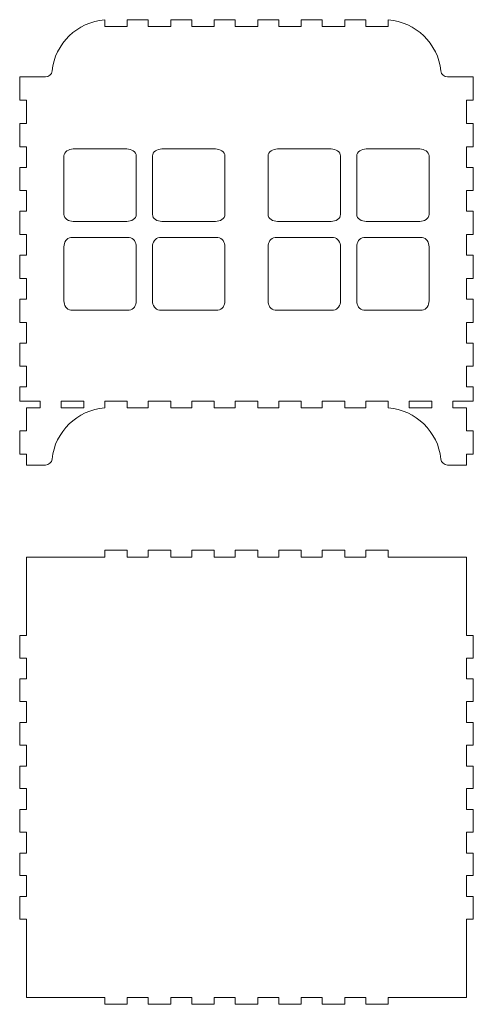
# Model space of a CAD drawing. Header units: millimetres. Extents: x -930 to 1034, y -929 to 949.
# Tile 20 of 31: x 83 to 281, y 117 to 547. Entities that reach past the tile are written whole.
import ezdxf

# ---------------------------------------------------------------- set-up
doc = ezdxf.new("R2010")
doc.units = ezdxf.units.MM
doc.header["$MEASUREMENT"] = 0
doc.layers.add('Layer 1', color=7, linetype='Continuous')

msp = doc.modelspace()

# ---------------------------------------------------------------- linework, layer by layer
at = {"layer": 'Layer 1', "color": 250, "lineweight": 9}
for points, knots in [([(278.251, 482.1207), (278.251, 482.1207), (278.251, 491.1374), (278.251, 491.1374), (278.251, 491.1374), (278.251, 491.1374), (281.2508, 491.1374), (281.2508, 491.1374), (281.2508, 491.1374), (281.2508, 491.1374), (281.2508, 501.2874), (281.2508, 501.2874), (281.2508, 501.2874), (281.2508, 501.2874), (278.251, 501.2874), (278.251, 501.2874), (278.251, 501.2874), (278.251, 501.2874), (278.251, 511.4374), (278.251, 511.4374), (278.251, 511.4374), (278.251, 511.4374), (281.2508, 511.4374), (281.2508, 511.4374), (281.2508, 511.4374), (281.2508, 511.4374), (281.2508, 521.5874), (281.2508, 521.5874), (281.2508, 521.5874), (281.2508, 521.5874), (270.0149, 521.5874), (270.0149, 521.5874), (270.0149, 521.5874), (268.5209, 521.5874), (267.2668, 522.7135), (267.1069, 524.199), (267.1069, 524.199), (265.8128, 536.2069), (256.1428, 545.5862), (244.1012, 546.5134), (244.1012, 546.5134), (244.1012, 546.5134), (244.1012, 543.5877), (244.1012, 543.5877), (244.1012, 543.5877), (244.1012, 543.5877), (234.2511, 543.5877), (234.2511, 543.5877), (234.2511, 543.5877), (234.2511, 543.5877), (234.2511, 546.5875), (234.2511, 546.5875), (234.2511, 546.5875), (234.2511, 546.5875), (225.1012, 546.5875), (225.1012, 546.5875), (225.1012, 546.5875), (225.1012, 546.5875), (225.1012, 543.5877), (225.1012, 543.5877), (225.1012, 543.5877), (225.1012, 543.5877), (215.2511, 543.5877), (215.2511, 543.5877), (215.2511, 543.5877), (215.2511, 543.5877), (215.2511, 546.5875), (215.2511, 546.5875), (215.2511, 546.5875), (215.2511, 546.5875), (206.1011, 546.5875), (206.1011, 546.5875), (206.1011, 546.5875), (206.1011, 546.5875), (206.1011, 543.5877), (206.1011, 543.5877), (206.1011, 543.5877), (206.1011, 543.5877), (196.2512, 543.5877), (196.2512, 543.5877), (196.2512, 543.5877), (196.2512, 543.5877), (196.2512, 546.5875), (196.2512, 546.5875), (196.2512, 546.5875), (196.2512, 546.5875), (187.1012, 546.5875), (187.1012, 546.5875), (187.1012, 546.5875), (187.1012, 546.5875), (187.1012, 543.5877), (187.1012, 543.5877), (187.1012, 543.5877), (187.1012, 543.5877), (177.2511, 543.5877), (177.2511, 543.5877), (177.2511, 543.5877), (177.2511, 543.5877), (177.2511, 546.5875), (177.2511, 546.5875), (177.2511, 546.5875), (177.2511, 546.5875), (168.1012, 546.5875), (168.1012, 546.5875), (168.1012, 546.5875), (168.1012, 546.5875), (168.1012, 543.5877), (168.1012, 543.5877), (168.1012, 543.5877), (168.1012, 543.5877), (158.2511, 543.5877), (158.2511, 543.5877), (158.2511, 543.5877), (158.2511, 543.5877), (158.2511, 546.5875), (158.2511, 546.5875), (158.2511, 546.5875), (158.2511, 546.5875), (149.1011, 546.5875), (149.1011, 546.5875), (149.1011, 546.5875), (149.1011, 546.5875), (149.1011, 543.5877), (149.1011, 543.5877), (149.1011, 543.5877), (149.1011, 543.5877), (139.2512, 543.5877), (139.2512, 543.5877), (139.2512, 543.5877), (139.2512, 543.5877), (139.2512, 546.5875), (139.2512, 546.5875), (139.2512, 546.5875), (139.2512, 546.5875), (130.1012, 546.5875), (130.1012, 546.5875), (130.1012, 546.5875), (130.1012, 546.5875), (130.1012, 543.5877), (130.1012, 543.5877), (130.1012, 543.5877), (130.1012, 543.5877), (120.2512, 543.5877), (120.2512, 543.5877), (120.2512, 543.5877), (120.2512, 543.5877), (120.2512, 546.5134), (120.2512, 546.5134), (120.2512, 546.5134), (108.2094, 545.5862), (98.5394, 536.2069), (97.2455, 524.199), (97.2455, 524.199), (97.0854, 522.7135), (95.8314, 521.5874), (94.3374, 521.5874), (94.3374, 521.5874), (94.3374, 521.5874), (83.1015, 521.5874), (83.1015, 521.5874), (83.1015, 521.5874), (83.1015, 521.5874), (83.1015, 511.4374), (83.1015, 511.4374), (83.1015, 511.4374), (83.1015, 511.4374), (86.1012, 511.4374), (86.1012, 511.4374), (86.1012, 511.4374), (86.1012, 511.4374), (86.1012, 501.2874), (86.1012, 501.2874), (86.1012, 501.2874), (86.1012, 501.2874), (83.1015, 501.2874), (83.1015, 501.2874), (83.1015, 501.2874), (83.1015, 501.2874), (83.1015, 491.1374), (83.1015, 491.1374), (83.1015, 491.1374), (83.1015, 491.1374), (86.1012, 491.1374), (86.1012, 491.1374), (86.1012, 491.1374), (86.1012, 491.1374), (86.1012, 482.1207), (86.1012, 482.1207), (86.1012, 482.1207), (86.1012, 482.1207), (83.1015, 482.1207), (83.1015, 482.1207), (83.1015, 482.1207), (83.1015, 482.1207), (83.1015, 471.9707), (83.1015, 471.9707), (83.1015, 471.9707), (83.1015, 471.9707), (86.1012, 471.9707), (86.1012, 471.9707), (86.1012, 471.9707), (86.1012, 471.9707), (86.1012, 462.954), (86.1012, 462.954), (86.1012, 462.954), (86.1012, 462.954), (83.1015, 462.954), (83.1015, 462.954), (83.1015, 462.954), (83.1015, 462.954), (83.1015, 452.804), (83.1015, 452.804), (83.1015, 452.804), (83.1015, 452.804), (86.1012, 452.804), (86.1012, 452.804), (86.1012, 452.804), (86.1012, 452.804), (86.1012, 443.7873), (86.1012, 443.7873), (86.1012, 443.7873), (86.1012, 443.7873), (83.1015, 443.7873), (83.1015, 443.7873), (83.1015, 443.7873), (83.1015, 443.7873), (83.1015, 433.6373), (83.1015, 433.6373), (83.1015, 433.6373), (83.1015, 433.6373), (86.1012, 433.6373), (86.1012, 433.6373), (86.1012, 433.6373), (86.1012, 433.6373), (86.1012, 424.6206), (86.1012, 424.6206), (86.1012, 424.6206), (86.1012, 424.6206), (83.1015, 424.6206), (83.1015, 424.6206), (83.1015, 424.6206), (83.1015, 424.6206), (83.1015, 414.4706), (83.1015, 414.4706), (83.1015, 414.4706), (83.1015, 414.4706), (86.1012, 414.4706), (86.1012, 414.4706), (86.1012, 414.4706), (86.1012, 414.4706), (86.1012, 405.454), (86.1012, 405.454), (86.1012, 405.454), (86.1012, 405.454), (83.1015, 405.454), (83.1015, 405.454), (83.1015, 405.454), (83.1015, 405.454), (83.1015, 395.304), (83.1015, 395.304), (83.1015, 395.304), (83.1015, 395.304), (86.1012, 395.304), (86.1012, 395.304), (86.1012, 395.304), (86.1012, 395.304), (86.1012, 386.2873), (86.1012, 386.2873), (86.1012, 386.2873), (86.1012, 386.2873), (83.1015, 386.2873), (83.1015, 386.2873), (83.1015, 386.2873), (83.1015, 386.2873), (83.1015, 380.1374), (83.1015, 380.1374), (83.1015, 380.1374), (83.1015, 380.1374), (92.1011, 380.1374), (92.1011, 380.1374), (92.1011, 380.1374), (92.1011, 380.1374), (92.1011, 377.1378), (92.1011, 377.1378), (92.1011, 377.1378), (92.1011, 377.1378), (86.1011, 377.1378), (86.1011, 377.1378), (86.1011, 377.1378), (86.1011, 377.1378), (86.1012, 367.1206), (86.1012, 367.1206), (86.1012, 367.1206), (86.1012, 367.1206), (83.1015, 367.1206), (83.1015, 367.1206), (83.1015, 367.1206), (83.1015, 367.1206), (83.1015, 356.9706), (83.1015, 356.9706), (83.1015, 356.9706), (83.1015, 356.9706), (86.1011, 356.9706), (86.1011, 356.9706), (86.1011, 356.9706), (86.1011, 356.9706), (86.1011, 352.2118), (86.1011, 352.2118), (86.1011, 352.2118), (86.1011, 352.2118), (94.3374, 352.2118), (94.3374, 352.2118), (94.3374, 352.2118), (95.8314, 352.2118), (97.0854, 353.3379), (97.2455, 354.8234), (97.2455, 354.8234), (98.5394, 366.8313), (108.2094, 376.2106), (120.2512, 377.1378), (120.2512, 377.1378), (120.2512, 377.1378), (120.2512, 380.1374), (120.2512, 380.1374), (120.2512, 380.1374), (120.2512, 380.1374), (130.1012, 380.1374), (130.1012, 380.1374), (130.1012, 380.1374), (130.1012, 380.1374), (130.1012, 377.1378), (130.1012, 377.1378), (130.1012, 377.1378), (130.1012, 377.1378), (139.2512, 377.1378), (139.2512, 377.1378), (139.2512, 377.1378), (139.2512, 377.1378), (139.2512, 380.1374), (139.2512, 380.1374), (139.2512, 380.1374), (139.2512, 380.1374), (149.1011, 380.1374), (149.1011, 380.1374), (149.1011, 380.1374), (149.1011, 380.1374), (149.1011, 377.1378), (149.1011, 377.1378), (149.1011, 377.1378), (149.1011, 377.1378), (158.2511, 377.1378), (158.2511, 377.1378), (158.2511, 377.1378), (158.2511, 377.1378), (158.2511, 380.1374), (158.2511, 380.1374), (158.2511, 380.1374), (158.2511, 380.1374), (168.1012, 380.1374), (168.1012, 380.1374), (168.1012, 380.1374), (168.1012, 380.1374), (168.1012, 377.1378), (168.1012, 377.1378), (168.1012, 377.1378), (168.1012, 377.1378), (177.2511, 377.1378), (177.2511, 377.1378), (177.2511, 377.1378), (177.2511, 377.1378), (177.2511, 380.1374), (177.2511, 380.1374), (177.2511, 380.1374), (177.2511, 380.1374), (187.1012, 380.1374), (187.1012, 380.1374), (187.1012, 380.1374), (187.1012, 380.1374), (187.1012, 377.1378), (187.1012, 377.1378), (187.1012, 377.1378), (187.1012, 377.1378), (196.2512, 377.1378), (196.2512, 377.1378), (196.2512, 377.1378), (196.2512, 377.1378), (196.2512, 380.1374), (196.2512, 380.1374), (196.2512, 380.1374), (196.2512, 380.1374), (206.1011, 380.1374), (206.1011, 380.1374), (206.1011, 380.1374), (206.1011, 380.1374), (206.1011, 377.1378), (206.1011, 377.1378), (206.1011, 377.1378), (206.1011, 377.1378), (215.2511, 377.1378), (215.2511, 377.1378), (215.2511, 377.1378), (215.2511, 377.1378), (215.2511, 380.1374), (215.2511, 380.1374), (215.2511, 380.1374), (215.2511, 380.1374), (225.1012, 380.1374), (225.1012, 380.1374), (225.1012, 380.1374), (225.1012, 380.1374), (225.1012, 377.1378), (225.1012, 377.1378), (225.1012, 377.1378), (225.1012, 377.1378), (234.2511, 377.1378), (234.2511, 377.1378), (234.2511, 377.1378), (234.2511, 377.1378), (234.2511, 380.1374), (234.2511, 380.1374), (234.2511, 380.1374), (234.2511, 380.1374), (244.1012, 380.1374), (244.1012, 380.1374), (244.1012, 380.1374), (244.1012, 380.1374), (244.1012, 377.1378), (244.1012, 377.1378), (244.1012, 377.1378), (256.1428, 376.2106), (265.8128, 366.8313), (267.1069, 354.8234), (267.1069, 354.8234), (267.2668, 353.3379), (268.5209, 352.2118), (270.0149, 352.2118), (270.0149, 352.2118), (270.0149, 352.2118), (278.2511, 352.2118), (278.2511, 352.2118), (278.2511, 352.2118), (278.2511, 352.2118), (278.2511, 356.9706), (278.2511, 356.9706), (278.2511, 356.9706), (278.2511, 356.9706), (281.2508, 356.9706), (281.2508, 356.9706), (281.2508, 356.9706), (281.2508, 356.9706), (281.2508, 367.1206), (281.2508, 367.1206), (281.2508, 367.1206), (281.2508, 367.1206), (278.251, 367.1206), (278.251, 367.1206), (278.251, 367.1206), (278.251, 367.1206), (278.2511, 377.1378), (278.2511, 377.1378), (278.2511, 377.1378), (278.2511, 377.1378), (272.2511, 377.1378), (272.2511, 377.1378), (272.2511, 377.1378), (272.2511, 377.1378), (272.2511, 380.1374), (272.2511, 380.1374), (272.2511, 380.1374), (272.2511, 380.1374), (281.2508, 380.1374), (281.2508, 380.1374), (281.2508, 380.1374), (281.2508, 380.1374), (281.2508, 386.2873), (281.2508, 386.2873), (281.2508, 386.2873), (281.2508, 386.2873), (278.251, 386.2873), (278.251, 386.2873), (278.251, 386.2873), (278.251, 386.2873), (278.251, 395.304), (278.251, 395.304), (278.251, 395.304), (278.251, 395.304), (281.2508, 395.304), (281.2508, 395.304), (281.2508, 395.304), (281.2508, 395.304), (281.2508, 405.454), (281.2508, 405.454), (281.2508, 405.454), (281.2508, 405.454), (278.251, 405.454), (278.251, 405.454), (278.251, 405.454), (278.251, 405.454), (278.251, 414.4706), (278.251, 414.4706), (278.251, 414.4706), (278.251, 414.4706), (281.2508, 414.4706), (281.2508, 414.4706), (281.2508, 414.4706), (281.2508, 414.4706), (281.2508, 424.6206), (281.2508, 424.6206), (281.2508, 424.6206), (281.2508, 424.6206), (278.251, 424.6206), (278.251, 424.6206), (278.251, 424.6206), (278.251, 424.6206), (278.251, 433.6373), (278.251, 433.6373), (278.251, 433.6373), (278.251, 433.6373), (281.2508, 433.6373), (281.2508, 433.6373), (281.2508, 433.6373), (281.2508, 433.6373), (281.2508, 443.7873), (281.2508, 443.7873), (281.2508, 443.7873), (281.2508, 443.7873), (278.251, 443.7873), (278.251, 443.7873), (278.251, 443.7873), (278.251, 443.7873), (278.251, 452.804), (278.251, 452.804), (278.251, 452.804), (278.251, 452.804), (281.2508, 452.804), (281.2508, 452.804), (281.2508, 452.804), (281.2508, 452.804), (281.2508, 462.954), (281.2508, 462.954), (281.2508, 462.954), (281.2508, 462.954), (278.251, 462.954), (278.251, 462.954), (278.251, 462.954), (278.251, 462.954), (278.251, 471.9707), (278.251, 471.9707), (278.251, 471.9707), (278.251, 471.9707), (281.2508, 471.9707), (281.2508, 471.9707), (281.2508, 471.9707), (281.2508, 471.9707), (281.2508, 482.1207), (281.2508, 482.1207), (281.2508, 482.1207), (281.2508, 482.1207), (278.251, 482.1207), (278.251, 482.1207)], [0, 0, 0, 0, 0.0070922, 0.0070922, 0.0070922, 0.0070922, 0.0141844, 0.0141844, 0.0141844, 0.0141844, 0.0212766, 0.0212766, 0.0212766, 0.0212766, 0.02836879, 0.02836879, 0.02836879, 0.02836879, 0.03546099, 0.03546099, 0.03546099, 0.03546099, 0.04255319, 0.04255319, 0.04255319, 0.04255319, 0.04964539, 0.04964539, 0.04964539, 0.04964539, 0.05673759, 0.05673759, 0.05673759, 0.05673759, 0.06382979, 0.06382979, 0.06382979, 0.06382979, 0.07092199, 0.07092199, 0.07092199, 0.07092199, 0.07801418, 0.07801418, 0.07801418, 0.07801418, 0.08510638, 0.08510638, 0.08510638, 0.08510638, 0.09219858, 0.09219858, 0.09219858, 0.09219858, 0.09929078, 0.09929078, 0.09929078, 0.09929078, 0.10638298, 0.10638298, 0.10638298, 0.10638298, 0.11347518, 0.11347518, 0.11347518, 0.11347518, 0.12056738, 0.12056738, 0.12056738, 0.12056738, 0.12765957, 0.12765957, 0.12765957, 0.12765957, 0.13475177, 0.13475177, 0.13475177, 0.13475177, 0.14184397, 0.14184397, 0.14184397, 0.14184397, 0.14893617, 0.14893617, 0.14893617, 0.14893617, 0.15602837, 0.15602837, 0.15602837, 0.15602837, 0.16312057, 0.16312057, 0.16312057, 0.16312057, 0.17021277, 0.17021277, 0.17021277, 0.17021277, 0.17730496, 0.17730496, 0.17730496, 0.17730496, 0.18439716, 0.18439716, 0.18439716, 0.18439716, 0.19148936, 0.19148936, 0.19148936, 0.19148936, 0.19858156, 0.19858156, 0.19858156, 0.19858156, 0.20567376, 0.20567376, 0.20567376, 0.20567376, 0.21276596, 0.21276596, 0.21276596, 0.21276596, 0.21985816, 0.21985816, 0.21985816, 0.21985816, 0.22695035, 0.22695035, 0.22695035, 0.22695035, 0.23404255, 0.23404255, 0.23404255, 0.23404255, 0.24113475, 0.24113475, 0.24113475, 0.24113475, 0.24822695, 0.24822695, 0.24822695, 0.24822695, 0.25531915, 0.25531915, 0.25531915, 0.25531915, 0.26241135, 0.26241135, 0.26241135, 0.26241135, 0.26950355, 0.26950355, 0.26950355, 0.26950355, 0.27659574, 0.27659574, 0.27659574, 0.27659574, 0.28368794, 0.28368794, 0.28368794, 0.28368794, 0.29078014, 0.29078014, 0.29078014, 0.29078014, 0.29787234, 0.29787234, 0.29787234, 0.29787234, 0.30496454, 0.30496454, 0.30496454, 0.30496454, 0.31205674, 0.31205674, 0.31205674, 0.31205674, 0.31914894, 0.31914894, 0.31914894, 0.31914894, 0.32624113, 0.32624113, 0.32624113, 0.32624113, 0.33333333, 0.33333333, 0.33333333, 0.33333333, 0.34042553, 0.34042553, 0.34042553, 0.34042553, 0.34751773, 0.34751773, 0.34751773, 0.34751773, 0.35460993, 0.35460993, 0.35460993, 0.35460993, 0.36170213, 0.36170213, 0.36170213, 0.36170213, 0.36879433, 0.36879433, 0.36879433, 0.36879433, 0.37588652, 0.37588652, 0.37588652, 0.37588652, 0.38297872, 0.38297872, 0.38297872, 0.38297872, 0.39007092, 0.39007092, 0.39007092, 0.39007092, 0.39716312, 0.39716312, 0.39716312, 0.39716312, 0.40425532, 0.40425532, 0.40425532, 0.40425532, 0.41134752, 0.41134752, 0.41134752, 0.41134752, 0.41843972, 0.41843972, 0.41843972, 0.41843972, 0.42553191, 0.42553191, 0.42553191, 0.42553191, 0.43262411, 0.43262411, 0.43262411, 0.43262411, 0.43971631, 0.43971631, 0.43971631, 0.43971631, 0.44680851, 0.44680851, 0.44680851, 0.44680851, 0.45390071, 0.45390071, 0.45390071, 0.45390071, 0.46099291, 0.46099291, 0.46099291, 0.46099291, 0.46808511, 0.46808511, 0.46808511, 0.46808511, 0.4751773, 0.4751773, 0.4751773, 0.4751773, 0.4822695, 0.4822695, 0.4822695, 0.4822695, 0.4893617, 0.4893617, 0.4893617, 0.4893617, 0.4964539, 0.4964539, 0.4964539, 0.4964539, 0.5035461, 0.5035461, 0.5035461, 0.5035461, 0.5106383, 0.5106383, 0.5106383, 0.5106383, 0.5177305, 0.5177305, 0.5177305, 0.5177305, 0.5248227, 0.5248227, 0.5248227, 0.5248227, 0.53191489, 0.53191489, 0.53191489, 0.53191489, 0.53900709, 0.53900709, 0.53900709, 0.53900709, 0.54609929, 0.54609929, 0.54609929, 0.54609929, 0.55319149, 0.55319149, 0.55319149, 0.55319149, 0.56028369, 0.56028369, 0.56028369, 0.56028369, 0.56737589, 0.56737589, 0.56737589, 0.56737589, 0.57446809, 0.57446809, 0.57446809, 0.57446809, 0.58156028, 0.58156028, 0.58156028, 0.58156028, 0.58865248, 0.58865248, 0.58865248, 0.58865248, 0.59574468, 0.59574468, 0.59574468, 0.59574468, 0.60283688, 0.60283688, 0.60283688, 0.60283688, 0.60992908, 0.60992908, 0.60992908, 0.60992908, 0.61702128, 0.61702128, 0.61702128, 0.61702128, 0.62411348, 0.62411348, 0.62411348, 0.62411348, 0.63120567, 0.63120567, 0.63120567, 0.63120567, 0.63829787, 0.63829787, 0.63829787, 0.63829787, 0.64539007, 0.64539007, 0.64539007, 0.64539007, 0.65248227, 0.65248227, 0.65248227, 0.65248227, 0.65957447, 0.65957447, 0.65957447, 0.65957447, 0.66666667, 0.66666667, 0.66666667, 0.66666667, 0.67375887, 0.67375887, 0.67375887, 0.67375887, 0.68085106, 0.68085106, 0.68085106, 0.68085106, 0.68794326, 0.68794326, 0.68794326, 0.68794326, 0.69503546, 0.69503546, 0.69503546, 0.69503546, 0.70212766, 0.70212766, 0.70212766, 0.70212766, 0.70921986, 0.70921986, 0.70921986, 0.70921986, 0.71631206, 0.71631206, 0.71631206, 0.71631206, 0.72340426, 0.72340426, 0.72340426, 0.72340426, 0.73049645, 0.73049645, 0.73049645, 0.73049645, 0.73758865, 0.73758865, 0.73758865, 0.73758865, 0.74468085, 0.74468085, 0.74468085, 0.74468085, 0.75177305, 0.75177305, 0.75177305, 0.75177305, 0.75886525, 0.75886525, 0.75886525, 0.75886525, 0.76595745, 0.76595745, 0.76595745, 0.76595745, 0.77304965, 0.77304965, 0.77304965, 0.77304965, 0.78014184, 0.78014184, 0.78014184, 0.78014184, 0.78723404, 0.78723404, 0.78723404, 0.78723404, 0.79432624, 0.79432624, 0.79432624, 0.79432624, 0.80141844, 0.80141844, 0.80141844, 0.80141844, 0.80851064, 0.80851064, 0.80851064, 0.80851064, 0.81560284, 0.81560284, 0.81560284, 0.81560284, 0.82269504, 0.82269504, 0.82269504, 0.82269504, 0.82978723, 0.82978723, 0.82978723, 0.82978723, 0.83687943, 0.83687943, 0.83687943, 0.83687943, 0.84397163, 0.84397163, 0.84397163, 0.84397163, 0.85106383, 0.85106383, 0.85106383, 0.85106383, 0.85815603, 0.85815603, 0.85815603, 0.85815603, 0.86524823, 0.86524823, 0.86524823, 0.86524823, 0.87234043, 0.87234043, 0.87234043, 0.87234043, 0.87943262, 0.87943262, 0.87943262, 0.87943262, 0.88652482, 0.88652482, 0.88652482, 0.88652482, 0.89361702, 0.89361702, 0.89361702, 0.89361702, 0.90070922, 0.90070922, 0.90070922, 0.90070922, 0.90780142, 0.90780142, 0.90780142, 0.90780142, 0.91489362, 0.91489362, 0.91489362, 0.91489362, 0.92198582, 0.92198582, 0.92198582, 0.92198582, 0.92907801, 0.92907801, 0.92907801, 0.92907801, 0.93617021, 0.93617021, 0.93617021, 0.93617021, 0.94326241, 0.94326241, 0.94326241, 0.94326241, 0.95035461, 0.95035461, 0.95035461, 0.95035461, 0.95744681, 0.95744681, 0.95744681, 0.95744681, 0.96453901, 0.96453901, 0.96453901, 0.96453901, 0.97163121, 0.97163121, 0.97163121, 0.97163121, 0.9787234, 0.9787234, 0.9787234, 0.9787234, 0.9858156, 0.9858156, 0.9858156, 0.9858156, 1, 1, 1, 1]), ([(102.4136, 487.1004), (102.4136, 487.1004), (102.4136, 461.5993), (102.4136, 461.5993), (102.4136, 461.5993), (102.4136, 459.6879), (104.5625, 458.531), (106.5149, 458.531), (106.5149, 458.531), (106.5149, 458.531), (129.9494, 458.531), (129.9494, 458.531), (129.9494, 458.531), (131.9021, 458.531), (134.0509, 459.6886), (134.0509, 461.5993), (134.0509, 461.5993), (134.0509, 461.5993), (134.0509, 487.1004), (134.0509, 487.1004), (134.0509, 487.1004), (134.0509, 489.0104), (131.9023, 490.1683), (129.9494, 490.1683), (129.9494, 490.1683), (129.9494, 490.1683), (106.5149, 490.1683), (106.5149, 490.1683), (106.5149, 490.1683), (104.5621, 490.1683), (102.4136, 489.0113), (102.4136, 487.1004)], [0, 0, 0, 0, 0.11111111, 0.11111111, 0.11111111, 0.11111111, 0.22222222, 0.22222222, 0.22222222, 0.22222222, 0.33333333, 0.33333333, 0.33333333, 0.33333333, 0.44444444, 0.44444444, 0.44444444, 0.44444444, 0.55555556, 0.55555556, 0.55555556, 0.55555556, 0.66666667, 0.66666667, 0.66666667, 0.66666667, 0.77777778, 0.77777778, 0.77777778, 0.77777778, 1, 1, 1, 1]), ([(141.1061, 487.1003), (141.1061, 487.1003), (141.1061, 461.5993), (141.1061, 461.5993), (141.1061, 461.5993), (141.1061, 459.6885), (143.2548, 458.531), (145.2074, 458.531), (145.2074, 458.531), (145.2074, 458.531), (168.6423, 458.531), (168.6423, 458.531), (168.6423, 458.531), (170.5944, 458.531), (172.7434, 459.6879), (172.7434, 461.5993), (172.7434, 461.5993), (172.7434, 461.5993), (172.7434, 487.1003), (172.7434, 487.1003), (172.7434, 487.1003), (172.7434, 489.0113), (170.5947, 490.1683), (168.6423, 490.1683), (168.6423, 490.1683), (168.6423, 490.1683), (145.2074, 490.1683), (145.2074, 490.1683), (145.2074, 490.1683), (143.2546, 490.1683), (141.1061, 489.0107), (141.1061, 487.1003)], [0, 0, 0, 0, 0.11111111, 0.11111111, 0.11111111, 0.11111111, 0.22222222, 0.22222222, 0.22222222, 0.22222222, 0.33333333, 0.33333333, 0.33333333, 0.33333333, 0.44444444, 0.44444444, 0.44444444, 0.44444444, 0.55555556, 0.55555556, 0.55555556, 0.55555556, 0.66666667, 0.66666667, 0.66666667, 0.66666667, 0.77777778, 0.77777778, 0.77777778, 0.77777778, 1, 1, 1, 1]), ([(223.2462, 487.1003), (223.2462, 487.1003), (223.2462, 461.5993), (223.2462, 461.5993), (223.2462, 461.5993), (223.2462, 459.6885), (221.0975, 458.531), (219.145, 458.531), (219.145, 458.531), (219.145, 458.531), (195.71, 458.531), (195.71, 458.531), (195.71, 458.531), (193.7578, 458.531), (191.609, 459.6879), (191.609, 461.5993), (191.609, 461.5993), (191.609, 461.5993), (191.609, 487.1003), (191.609, 487.1003), (191.609, 487.1003), (191.609, 489.0113), (193.7577, 490.1683), (195.71, 490.1683), (195.71, 490.1683), (195.71, 490.1683), (219.145, 490.1683), (219.145, 490.1683), (219.145, 490.1683), (221.0978, 490.1683), (223.2462, 489.0107), (223.2462, 487.1003)], [0, 0, 0, 0, 0.11111111, 0.11111111, 0.11111111, 0.11111111, 0.22222222, 0.22222222, 0.22222222, 0.22222222, 0.33333333, 0.33333333, 0.33333333, 0.33333333, 0.44444444, 0.44444444, 0.44444444, 0.44444444, 0.55555556, 0.55555556, 0.55555556, 0.55555556, 0.66666667, 0.66666667, 0.66666667, 0.66666667, 0.77777778, 0.77777778, 0.77777778, 0.77777778, 1, 1, 1, 1]), ([(261.9387, 487.1004), (261.9387, 487.1004), (261.9387, 461.5993), (261.9387, 461.5993), (261.9387, 461.5993), (261.9387, 459.6879), (259.7899, 458.531), (257.8374, 458.531), (257.8374, 458.531), (257.8374, 458.531), (234.4028, 458.531), (234.4028, 458.531), (234.4028, 458.531), (232.4503, 458.531), (230.3014, 459.6886), (230.3014, 461.5993), (230.3014, 461.5993), (230.3014, 461.5993), (230.3014, 487.1004), (230.3014, 487.1004), (230.3014, 487.1004), (230.3014, 489.0104), (232.4499, 490.1683), (234.4028, 490.1683), (234.4028, 490.1683), (234.4028, 490.1683), (257.8374, 490.1683), (257.8374, 490.1683), (257.8374, 490.1683), (259.7901, 490.1683), (261.9387, 489.0113), (261.9387, 487.1004)], [0, 0, 0, 0, 0.11111111, 0.11111111, 0.11111111, 0.11111111, 0.22222222, 0.22222222, 0.22222222, 0.22222222, 0.33333333, 0.33333333, 0.33333333, 0.33333333, 0.44444444, 0.44444444, 0.44444444, 0.44444444, 0.55555556, 0.55555556, 0.55555556, 0.55555556, 0.66666667, 0.66666667, 0.66666667, 0.66666667, 0.77777778, 0.77777778, 0.77777778, 0.77777778, 1, 1, 1, 1]), ([(105.4815, 419.8386), (105.4815, 419.8386), (130.9825, 419.8386), (130.9825, 419.8386), (130.9825, 419.8386), (132.894, 419.8386), (134.0509, 421.9874), (134.0509, 423.9398), (134.0509, 423.9398), (134.0509, 423.9398), (134.0509, 447.3745), (134.0509, 447.3745), (134.0509, 447.3745), (134.0509, 449.3269), (132.8933, 451.4758), (130.9825, 451.4758), (130.9825, 451.4758), (130.9825, 451.4758), (105.4815, 451.4758), (105.4815, 451.4758), (105.4815, 451.4758), (103.5715, 451.4758), (102.4136, 449.3274), (102.4136, 447.3745), (102.4136, 447.3745), (102.4136, 447.3745), (102.4136, 423.9398), (102.4136, 423.9398), (102.4136, 423.9398), (102.4136, 421.9872), (103.5708, 419.8386), (105.4815, 419.8386)], [0, 0, 0, 0, 0.11111111, 0.11111111, 0.11111111, 0.11111111, 0.22222222, 0.22222222, 0.22222222, 0.22222222, 0.33333333, 0.33333333, 0.33333333, 0.33333333, 0.44444444, 0.44444444, 0.44444444, 0.44444444, 0.55555556, 0.55555556, 0.55555556, 0.55555556, 0.66666667, 0.66666667, 0.66666667, 0.66666667, 0.77777778, 0.77777778, 0.77777778, 0.77777778, 1, 1, 1, 1]), ([(144.1742, 419.8386), (144.1742, 419.8386), (169.6755, 419.8386), (169.6755, 419.8386), (169.6755, 419.8386), (171.5866, 419.8386), (172.7436, 421.9874), (172.7436, 423.9398), (172.7436, 423.9398), (172.7436, 423.9398), (172.7436, 447.3745), (172.7436, 447.3745), (172.7436, 447.3745), (172.7436, 449.3269), (171.586, 451.4758), (169.6755, 451.4758), (169.6755, 451.4758), (169.6755, 451.4758), (144.1742, 451.4758), (144.1742, 451.4758), (144.1742, 451.4758), (142.2642, 451.4758), (141.1063, 449.3274), (141.1063, 447.3745), (141.1063, 447.3745), (141.1063, 447.3745), (141.1063, 423.9398), (141.1063, 423.9398), (141.1063, 423.9398), (141.1063, 421.9872), (142.2632, 419.8386), (144.1742, 419.8386)], [0, 0, 0, 0, 0.11111111, 0.11111111, 0.11111111, 0.11111111, 0.22222222, 0.22222222, 0.22222222, 0.22222222, 0.33333333, 0.33333333, 0.33333333, 0.33333333, 0.44444444, 0.44444444, 0.44444444, 0.44444444, 0.55555556, 0.55555556, 0.55555556, 0.55555556, 0.66666667, 0.66666667, 0.66666667, 0.66666667, 0.77777778, 0.77777778, 0.77777778, 0.77777778, 1, 1, 1, 1]), ([(220.1781, 419.8386), (220.1781, 419.8386), (194.6769, 419.8386), (194.6769, 419.8386), (194.6769, 419.8386), (192.7658, 419.8386), (191.6087, 421.9874), (191.6087, 423.9398), (191.6087, 423.9398), (191.6087, 423.9398), (191.6087, 447.3745), (191.6087, 447.3745), (191.6087, 447.3745), (191.6087, 449.3269), (192.7664, 451.4758), (194.6769, 451.4758), (194.6769, 451.4758), (194.6769, 451.4758), (220.1781, 451.4758), (220.1781, 451.4758), (220.1781, 451.4758), (222.088, 451.4758), (223.246, 449.3274), (223.246, 447.3745), (223.246, 447.3745), (223.246, 447.3745), (223.246, 423.9398), (223.246, 423.9398), (223.246, 423.9398), (223.246, 421.9872), (222.0891, 419.8386), (220.1781, 419.8386)], [0, 0, 0, 0, 0.11111111, 0.11111111, 0.11111111, 0.11111111, 0.22222222, 0.22222222, 0.22222222, 0.22222222, 0.33333333, 0.33333333, 0.33333333, 0.33333333, 0.44444444, 0.44444444, 0.44444444, 0.44444444, 0.55555556, 0.55555556, 0.55555556, 0.55555556, 0.66666667, 0.66666667, 0.66666667, 0.66666667, 0.77777778, 0.77777778, 0.77777778, 0.77777778, 1, 1, 1, 1]), ([(258.8707, 419.8386), (258.8707, 419.8386), (233.3697, 419.8386), (233.3697, 419.8386), (233.3697, 419.8386), (231.4582, 419.8386), (230.3013, 421.9874), (230.3013, 423.9398), (230.3013, 423.9398), (230.3013, 423.9398), (230.3013, 447.3745), (230.3013, 447.3745), (230.3013, 447.3745), (230.3013, 449.3269), (231.4591, 451.4758), (233.3697, 451.4758), (233.3697, 451.4758), (233.3697, 451.4758), (258.8707, 451.4758), (258.8707, 451.4758), (258.8707, 451.4758), (260.7807, 451.4758), (261.9387, 449.3274), (261.9387, 447.3745), (261.9387, 447.3745), (261.9387, 447.3745), (261.9387, 423.9398), (261.9387, 423.9398), (261.9387, 423.9398), (261.9387, 421.9872), (260.7816, 419.8386), (258.8707, 419.8386)], [0, 0, 0, 0, 0.11111111, 0.11111111, 0.11111111, 0.11111111, 0.22222222, 0.22222222, 0.22222222, 0.22222222, 0.33333333, 0.33333333, 0.33333333, 0.33333333, 0.44444444, 0.44444444, 0.44444444, 0.44444444, 0.55555556, 0.55555556, 0.55555556, 0.55555556, 0.66666667, 0.66666667, 0.66666667, 0.66666667, 0.77777778, 0.77777778, 0.77777778, 0.77777778, 1, 1, 1, 1]), ([(101.2511, 377.1378), (101.2511, 377.1378), (101.2511, 380.1374), (101.2511, 380.1374), (101.2511, 380.1374), (101.2511, 380.1374), (111.1012, 380.1374), (111.1012, 380.1374), (111.1012, 380.1374), (111.1012, 380.1374), (111.1012, 377.1378), (111.1012, 377.1378), (111.1012, 377.1378), (111.1012, 377.1378), (101.2511, 377.1378), (101.2511, 377.1378)], [0, 0, 0, 0, 0.2, 0.2, 0.2, 0.2, 0.4, 0.4, 0.4, 0.4, 0.6, 0.6, 0.6, 0.6, 1, 1, 1, 1]), ([(263.1011, 377.1378), (263.1011, 377.1378), (263.1011, 380.1374), (263.1011, 380.1374), (263.1011, 380.1374), (263.1011, 380.1374), (253.2512, 380.1374), (253.2512, 380.1374), (253.2512, 380.1374), (253.2512, 380.1374), (253.2512, 377.1378), (253.2512, 377.1378), (253.2512, 377.1378), (253.2512, 377.1378), (263.1011, 377.1378), (263.1011, 377.1378)], [0, 0, 0, 0, 0.2, 0.2, 0.2, 0.2, 0.4, 0.4, 0.4, 0.4, 0.6, 0.6, 0.6, 0.6, 1, 1, 1, 1]), ([(187.1012, 119.8315), (187.1012, 119.8315), (187.1012, 116.8315), (187.1012, 116.8315), (187.1012, 116.8315), (187.1012, 116.8315), (177.2511, 116.8315), (177.2511, 116.8315), (177.2511, 116.8315), (177.2511, 116.8315), (177.2511, 119.8315), (177.2511, 119.8315), (177.2511, 119.8315), (177.2511, 119.8315), (168.1012, 119.8315), (168.1012, 119.8315), (168.1012, 119.8315), (168.1012, 119.8315), (168.1012, 116.8315), (168.1012, 116.8315), (168.1012, 116.8315), (168.1012, 116.8315), (158.2511, 116.8315), (158.2511, 116.8315), (158.2511, 116.8315), (158.2511, 116.8315), (158.2511, 119.8315), (158.2511, 119.8315), (158.2511, 119.8315), (158.2511, 119.8315), (149.1011, 119.8315), (149.1011, 119.8315), (149.1011, 119.8315), (149.1011, 119.8315), (149.1011, 116.8315), (149.1011, 116.8315), (149.1011, 116.8315), (149.1011, 116.8315), (139.2512, 116.8315), (139.2512, 116.8315), (139.2512, 116.8315), (139.2512, 116.8315), (139.2512, 119.8315), (139.2512, 119.8315), (139.2512, 119.8315), (139.2512, 119.8315), (130.1012, 119.8315), (130.1012, 119.8315), (130.1012, 119.8315), (130.1012, 119.8315), (130.1012, 116.8315), (130.1012, 116.8315), (130.1012, 116.8315), (130.1012, 116.8315), (120.2512, 116.8315), (120.2512, 116.8315), (120.2512, 116.8315), (120.2512, 116.8315), (120.2512, 119.8315), (120.2512, 119.8315), (120.2512, 119.8315), (107.1454, 119.8315), (100.8791, 119.8315), (86.1011, 119.8315), (86.1011, 119.8315), (86.1011, 134.6096), (86.1011, 140.8758), (86.1011, 153.9816), (86.1011, 153.9816), (86.1011, 153.9816), (83.101, 153.9816), (83.101, 153.9816), (83.101, 153.9816), (83.101, 153.9816), (83.101, 163.8316), (83.101, 163.8316), (83.101, 163.8316), (83.101, 163.8316), (86.1011, 163.8316), (86.1011, 163.8316), (86.1011, 163.8316), (86.1011, 163.8316), (86.1011, 172.9816), (86.1011, 172.9816), (86.1011, 172.9816), (86.1011, 172.9816), (83.101, 172.9816), (83.101, 172.9816), (83.101, 172.9816), (83.101, 172.9816), (83.101, 182.8316), (83.101, 182.8316), (83.101, 182.8316), (83.101, 182.8316), (86.1011, 182.8316), (86.1011, 182.8316), (86.1011, 182.8316), (86.1011, 182.8316), (86.1011, 191.9816), (86.1011, 191.9816), (86.1011, 191.9816), (86.1011, 191.9816), (83.101, 191.9816), (83.101, 191.9816), (83.101, 191.9816), (83.101, 191.9816), (83.101, 201.8316), (83.101, 201.8316), (83.101, 201.8316), (83.101, 201.8316), (86.1011, 201.8316), (86.1011, 201.8316), (86.1011, 201.8316), (86.1011, 201.8316), (86.1011, 210.9816), (86.1011, 210.9816), (86.1011, 210.9816), (86.1011, 210.9816), (83.101, 210.9816), (83.101, 210.9816), (83.101, 210.9816), (83.101, 210.9816), (83.101, 220.8316), (83.101, 220.8316), (83.101, 220.8316), (83.101, 220.8316), (86.1011, 220.8316), (86.1011, 220.8316), (86.1011, 220.8316), (86.1011, 220.8316), (86.1011, 229.9816), (86.1011, 229.9816), (86.1011, 229.9816), (86.1011, 229.9816), (83.101, 229.9816), (83.101, 229.9816), (83.101, 229.9816), (83.101, 229.9816), (83.101, 239.8316), (83.101, 239.8316), (83.101, 239.8316), (83.101, 239.8316), (86.1011, 239.8316), (86.1011, 239.8316), (86.1011, 239.8316), (86.1011, 239.8316), (86.1011, 248.9816), (86.1011, 248.9816), (86.1011, 248.9816), (86.1011, 248.9816), (83.101, 248.9816), (83.101, 248.9816), (83.101, 248.9816), (83.101, 248.9816), (83.101, 258.8316), (83.101, 258.8316), (83.101, 258.8316), (83.101, 258.8316), (86.1011, 258.8316), (86.1011, 258.8316), (86.1011, 258.8316), (86.1011, 258.8316), (86.1011, 267.9816), (86.1011, 267.9816), (86.1011, 267.9816), (86.1011, 267.9816), (83.101, 267.9816), (83.101, 267.9816), (83.101, 267.9816), (83.101, 267.9816), (83.101, 277.8316), (83.101, 277.8316), (83.101, 277.8316), (83.101, 277.8316), (86.1011, 277.8316), (86.1011, 277.8316), (86.1011, 277.8316), (86.1011, 290.9374), (86.1011, 297.2036), (86.1011, 311.9817), (86.1011, 311.9817), (100.8791, 311.9817), (107.1454, 311.9817), (120.2512, 311.9817), (120.2512, 311.9817), (120.2512, 311.9817), (120.2512, 314.9817), (120.2512, 314.9817), (120.2512, 314.9817), (120.2512, 314.9817), (130.1012, 314.9817), (130.1012, 314.9817), (130.1012, 314.9817), (130.1012, 314.9817), (130.1012, 311.9817), (130.1012, 311.9817), (130.1012, 311.9817), (130.1012, 311.9817), (139.2512, 311.9817), (139.2512, 311.9817), (139.2512, 311.9817), (139.2512, 311.9817), (139.2512, 314.9817), (139.2512, 314.9817), (139.2512, 314.9817), (139.2512, 314.9817), (149.1011, 314.9817), (149.1011, 314.9817), (149.1011, 314.9817), (149.1011, 314.9817), (149.1011, 311.9817), (149.1011, 311.9817), (149.1011, 311.9817), (149.1011, 311.9817), (158.2511, 311.9817), (158.2511, 311.9817), (158.2511, 311.9817), (158.2511, 311.9817), (158.2511, 314.9817), (158.2511, 314.9817), (158.2511, 314.9817), (158.2511, 314.9817), (168.1012, 314.9817), (168.1012, 314.9817), (168.1012, 314.9817), (168.1012, 314.9817), (168.1012, 311.9817), (168.1012, 311.9817), (168.1012, 311.9817), (168.1012, 311.9817), (177.2511, 311.9817), (177.2511, 311.9817), (177.2511, 311.9817), (177.2511, 311.9817), (177.2511, 314.9817), (177.2511, 314.9817), (177.2511, 314.9817), (177.2511, 314.9817), (187.1012, 314.9817), (187.1012, 314.9817), (187.1012, 314.9817), (187.1012, 314.9817), (187.1012, 311.9817), (187.1012, 311.9817), (187.1012, 311.9817), (187.1012, 311.9817), (196.2512, 311.9817), (196.2512, 311.9817), (196.2512, 311.9817), (196.2512, 311.9817), (196.2512, 314.9817), (196.2512, 314.9817), (196.2512, 314.9817), (196.2512, 314.9817), (206.1011, 314.9817), (206.1011, 314.9817), (206.1011, 314.9817), (206.1011, 314.9817), (206.1011, 311.9817), (206.1011, 311.9817), (206.1011, 311.9817), (206.1011, 311.9817), (215.2511, 311.9817), (215.2511, 311.9817), (215.2511, 311.9817), (215.2511, 311.9817), (215.2511, 314.9817), (215.2511, 314.9817), (215.2511, 314.9817), (215.2511, 314.9817), (225.1012, 314.9817), (225.1012, 314.9817), (225.1012, 314.9817), (225.1012, 314.9817), (225.1012, 311.9817), (225.1012, 311.9817), (225.1012, 311.9817), (225.1012, 311.9817), (234.2511, 311.9817), (234.2511, 311.9817), (234.2511, 311.9817), (234.2511, 311.9817), (234.2511, 314.9817), (234.2511, 314.9817), (234.2511, 314.9817), (234.2511, 314.9817), (244.1012, 314.9817), (244.1012, 314.9817), (244.1012, 314.9817), (244.1012, 314.9817), (244.1012, 311.9817), (244.1012, 311.9817), (244.1012, 311.9817), (257.207, 311.9817), (263.4731, 311.9817), (278.2513, 311.9817), (278.2513, 311.9817), (278.2513, 297.2036), (278.2513, 290.9374), (278.2513, 277.8316), (278.2513, 277.8316), (278.2513, 277.8316), (281.2512, 277.8316), (281.2512, 277.8316), (281.2512, 277.8316), (281.2512, 277.8316), (281.2512, 267.9816), (281.2512, 267.9816), (281.2512, 267.9816), (281.2512, 267.9816), (278.2513, 267.9816), (278.2513, 267.9816), (278.2513, 267.9816), (278.2513, 267.9816), (278.2513, 258.8316), (278.2513, 258.8316), (278.2513, 258.8316), (278.2513, 258.8316), (281.2512, 258.8316), (281.2512, 258.8316), (281.2512, 258.8316), (281.2512, 258.8316), (281.2512, 248.9816), (281.2512, 248.9816), (281.2512, 248.9816), (281.2512, 248.9816), (278.2513, 248.9816), (278.2513, 248.9816), (278.2513, 248.9816), (278.2513, 248.9816), (278.2513, 239.8316), (278.2513, 239.8316), (278.2513, 239.8316), (278.2513, 239.8316), (281.2512, 239.8316), (281.2512, 239.8316), (281.2512, 239.8316), (281.2512, 239.8316), (281.2512, 229.9816), (281.2512, 229.9816), (281.2512, 229.9816), (281.2512, 229.9816), (278.2513, 229.9816), (278.2513, 229.9816), (278.2513, 229.9816), (278.2513, 229.9816), (278.2513, 220.8316), (278.2513, 220.8316), (278.2513, 220.8316), (278.2513, 220.8316), (281.2512, 220.8316), (281.2512, 220.8316), (281.2512, 220.8316), (281.2512, 220.8316), (281.2512, 210.9816), (281.2512, 210.9816), (281.2512, 210.9816), (281.2512, 210.9816), (278.2513, 210.9816), (278.2513, 210.9816), (278.2513, 210.9816), (278.2513, 210.9816), (278.2513, 201.8316), (278.2513, 201.8316), (278.2513, 201.8316), (278.2513, 201.8316), (281.2512, 201.8316), (281.2512, 201.8316), (281.2512, 201.8316), (281.2512, 201.8316), (281.2512, 191.9816), (281.2512, 191.9816), (281.2512, 191.9816), (281.2512, 191.9816), (278.2513, 191.9816), (278.2513, 191.9816), (278.2513, 191.9816), (278.2513, 191.9816), (278.2513, 182.8316), (278.2513, 182.8316), (278.2513, 182.8316), (278.2513, 182.8316), (281.2512, 182.8316), (281.2512, 182.8316), (281.2512, 182.8316), (281.2512, 182.8316), (281.2512, 172.9816), (281.2512, 172.9816), (281.2512, 172.9816), (281.2512, 172.9816), (278.2513, 172.9816), (278.2513, 172.9816), (278.2513, 172.9816), (278.2513, 172.9816), (278.2513, 163.8316), (278.2513, 163.8316), (278.2513, 163.8316), (278.2513, 163.8316), (281.2512, 163.8316), (281.2512, 163.8316), (281.2512, 163.8316), (281.2512, 163.8316), (281.2512, 153.9816), (281.2512, 153.9816), (281.2512, 153.9816), (281.2512, 153.9816), (278.2513, 153.9816), (278.2513, 153.9816), (278.2513, 153.9816), (278.2513, 140.8758), (278.2513, 134.6096), (278.2513, 119.8315), (278.2513, 119.8315), (263.4731, 119.8315), (257.207, 119.8315), (244.1012, 119.8315), (244.1012, 119.8315), (244.1012, 119.8315), (244.1012, 116.8315), (244.1012, 116.8315), (244.1012, 116.8315), (244.1012, 116.8315), (234.2511, 116.8315), (234.2511, 116.8315), (234.2511, 116.8315), (234.2511, 116.8315), (234.2511, 119.8315), (234.2511, 119.8315), (234.2511, 119.8315), (234.2511, 119.8315), (225.1012, 119.8315), (225.1012, 119.8315), (225.1012, 119.8315), (225.1012, 119.8315), (225.1012, 116.8315), (225.1012, 116.8315), (225.1012, 116.8315), (225.1012, 116.8315), (215.2511, 116.8315), (215.2511, 116.8315), (215.2511, 116.8315), (215.2511, 116.8315), (215.2511, 119.8315), (215.2511, 119.8315), (215.2511, 119.8315), (215.2511, 119.8315), (206.1011, 119.8315), (206.1011, 119.8315), (206.1011, 119.8315), (206.1011, 119.8315), (206.1011, 116.8315), (206.1011, 116.8315), (206.1011, 116.8315), (206.1011, 116.8315), (196.2512, 116.8315), (196.2512, 116.8315), (196.2512, 116.8315), (196.2512, 116.8315), (196.2512, 119.8315), (196.2512, 119.8315), (196.2512, 119.8315), (196.2512, 119.8315), (187.1012, 119.8315), (187.1012, 119.8315)], [0, 0, 0, 0, 0.00854701, 0.00854701, 0.00854701, 0.00854701, 0.01709402, 0.01709402, 0.01709402, 0.01709402, 0.02564103, 0.02564103, 0.02564103, 0.02564103, 0.03418803, 0.03418803, 0.03418803, 0.03418803, 0.04273504, 0.04273504, 0.04273504, 0.04273504, 0.05128205, 0.05128205, 0.05128205, 0.05128205, 0.05982906, 0.05982906, 0.05982906, 0.05982906, 0.06837607, 0.06837607, 0.06837607, 0.06837607, 0.07692308, 0.07692308, 0.07692308, 0.07692308, 0.08547009, 0.08547009, 0.08547009, 0.08547009, 0.09401709, 0.09401709, 0.09401709, 0.09401709, 0.1025641, 0.1025641, 0.1025641, 0.1025641, 0.11111111, 0.11111111, 0.11111111, 0.11111111, 0.11965812, 0.11965812, 0.11965812, 0.11965812, 0.12820513, 0.12820513, 0.12820513, 0.12820513, 0.13675214, 0.13675214, 0.13675214, 0.13675214, 0.14529915, 0.14529915, 0.14529915, 0.14529915, 0.15384615, 0.15384615, 0.15384615, 0.15384615, 0.16239316, 0.16239316, 0.16239316, 0.16239316, 0.17094017, 0.17094017, 0.17094017, 0.17094017, 0.17948718, 0.17948718, 0.17948718, 0.17948718, 0.18803419, 0.18803419, 0.18803419, 0.18803419, 0.1965812, 0.1965812, 0.1965812, 0.1965812, 0.20512821, 0.20512821, 0.20512821, 0.20512821, 0.21367521, 0.21367521, 0.21367521, 0.21367521, 0.22222222, 0.22222222, 0.22222222, 0.22222222, 0.23076923, 0.23076923, 0.23076923, 0.23076923, 0.23931624, 0.23931624, 0.23931624, 0.23931624, 0.24786325, 0.24786325, 0.24786325, 0.24786325, 0.25641026, 0.25641026, 0.25641026, 0.25641026, 0.26495726, 0.26495726, 0.26495726, 0.26495726, 0.27350427, 0.27350427, 0.27350427, 0.27350427, 0.28205128, 0.28205128, 0.28205128, 0.28205128, 0.29059829, 0.29059829, 0.29059829, 0.29059829, 0.2991453, 0.2991453, 0.2991453, 0.2991453, 0.30769231, 0.30769231, 0.30769231, 0.30769231, 0.31623932, 0.31623932, 0.31623932, 0.31623932, 0.32478632, 0.32478632, 0.32478632, 0.32478632, 0.33333333, 0.33333333, 0.33333333, 0.33333333, 0.34188034, 0.34188034, 0.34188034, 0.34188034, 0.35042735, 0.35042735, 0.35042735, 0.35042735, 0.35897436, 0.35897436, 0.35897436, 0.35897436, 0.36752137, 0.36752137, 0.36752137, 0.36752137, 0.37606838, 0.37606838, 0.37606838, 0.37606838, 0.38461538, 0.38461538, 0.38461538, 0.38461538, 0.39316239, 0.39316239, 0.39316239, 0.39316239, 0.4017094, 0.4017094, 0.4017094, 0.4017094, 0.41025641, 0.41025641, 0.41025641, 0.41025641, 0.41880342, 0.41880342, 0.41880342, 0.41880342, 0.42735043, 0.42735043, 0.42735043, 0.42735043, 0.43589744, 0.43589744, 0.43589744, 0.43589744, 0.44444444, 0.44444444, 0.44444444, 0.44444444, 0.45299145, 0.45299145, 0.45299145, 0.45299145, 0.46153846, 0.46153846, 0.46153846, 0.46153846, 0.47008547, 0.47008547, 0.47008547, 0.47008547, 0.47863248, 0.47863248, 0.47863248, 0.47863248, 0.48717949, 0.48717949, 0.48717949, 0.48717949, 0.4957265, 0.4957265, 0.4957265, 0.4957265, 0.5042735, 0.5042735, 0.5042735, 0.5042735, 0.51282051, 0.51282051, 0.51282051, 0.51282051, 0.52136752, 0.52136752, 0.52136752, 0.52136752, 0.52991453, 0.52991453, 0.52991453, 0.52991453, 0.53846154, 0.53846154, 0.53846154, 0.53846154, 0.54700855, 0.54700855, 0.54700855, 0.54700855, 0.55555556, 0.55555556, 0.55555556, 0.55555556, 0.56410256, 0.56410256, 0.56410256, 0.56410256, 0.57264957, 0.57264957, 0.57264957, 0.57264957, 0.58119658, 0.58119658, 0.58119658, 0.58119658, 0.58974359, 0.58974359, 0.58974359, 0.58974359, 0.5982906, 0.5982906, 0.5982906, 0.5982906, 0.60683761, 0.60683761, 0.60683761, 0.60683761, 0.61538462, 0.61538462, 0.61538462, 0.61538462, 0.62393162, 0.62393162, 0.62393162, 0.62393162, 0.63247863, 0.63247863, 0.63247863, 0.63247863, 0.64102564, 0.64102564, 0.64102564, 0.64102564, 0.64957265, 0.64957265, 0.64957265, 0.64957265, 0.65811966, 0.65811966, 0.65811966, 0.65811966, 0.66666667, 0.66666667, 0.66666667, 0.66666667, 0.67521368, 0.67521368, 0.67521368, 0.67521368, 0.68376068, 0.68376068, 0.68376068, 0.68376068, 0.69230769, 0.69230769, 0.69230769, 0.69230769, 0.7008547, 0.7008547, 0.7008547, 0.7008547, 0.70940171, 0.70940171, 0.70940171, 0.70940171, 0.71794872, 0.71794872, 0.71794872, 0.71794872, 0.72649573, 0.72649573, 0.72649573, 0.72649573, 0.73504274, 0.73504274, 0.73504274, 0.73504274, 0.74358974, 0.74358974, 0.74358974, 0.74358974, 0.75213675, 0.75213675, 0.75213675, 0.75213675, 0.76068376, 0.76068376, 0.76068376, 0.76068376, 0.76923077, 0.76923077, 0.76923077, 0.76923077, 0.77777778, 0.77777778, 0.77777778, 0.77777778, 0.78632479, 0.78632479, 0.78632479, 0.78632479, 0.79487179, 0.79487179, 0.79487179, 0.79487179, 0.8034188, 0.8034188, 0.8034188, 0.8034188, 0.81196581, 0.81196581, 0.81196581, 0.81196581, 0.82051282, 0.82051282, 0.82051282, 0.82051282, 0.82905983, 0.82905983, 0.82905983, 0.82905983, 0.83760684, 0.83760684, 0.83760684, 0.83760684, 0.84615385, 0.84615385, 0.84615385, 0.84615385, 0.85470085, 0.85470085, 0.85470085, 0.85470085, 0.86324786, 0.86324786, 0.86324786, 0.86324786, 0.87179487, 0.87179487, 0.87179487, 0.87179487, 0.88034188, 0.88034188, 0.88034188, 0.88034188, 0.88888889, 0.88888889, 0.88888889, 0.88888889, 0.8974359, 0.8974359, 0.8974359, 0.8974359, 0.90598291, 0.90598291, 0.90598291, 0.90598291, 0.91452991, 0.91452991, 0.91452991, 0.91452991, 0.92307692, 0.92307692, 0.92307692, 0.92307692, 0.93162393, 0.93162393, 0.93162393, 0.93162393, 0.94017094, 0.94017094, 0.94017094, 0.94017094, 0.94871795, 0.94871795, 0.94871795, 0.94871795, 0.95726496, 0.95726496, 0.95726496, 0.95726496, 0.96581197, 0.96581197, 0.96581197, 0.96581197, 0.97435897, 0.97435897, 0.97435897, 0.97435897, 0.98290598, 0.98290598, 0.98290598, 0.98290598, 1, 1, 1, 1])]:
    msp.add_open_spline(points, degree=3, knots=knots, dxfattribs=at)

doc.saveas('drawing.dxf')
